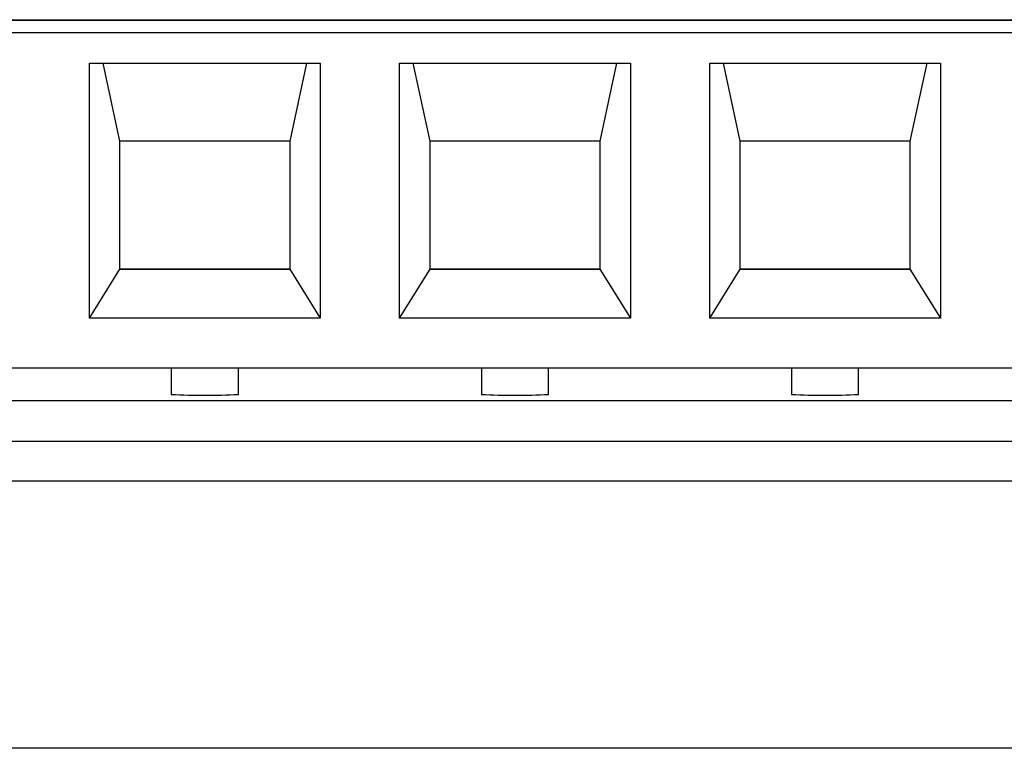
# Model space of a CAD drawing. Header units: millimetres. Extents: x -0.57 to 0.95, y -0.4 to 0.71.
# Tile 22 of 256: x 0.158 to 0.1742, y -0.1768 to -0.1648. Entities that reach past the tile are written whole.
import ezdxf

# ---------------------------------------------------------------- set-up
doc = ezdxf.new("R2010")
doc.units = ezdxf.units.MM
doc.layers.add('FORMAT', color=7, linetype='Continuous')

msp = doc.modelspace()

# ---------------------------------------------------------------- linework, layer by layer
at = {"layer": 'FORMAT', "color": 7, "linetype": 'Continuous', "lineweight": 25}
for p, q in [((0.138221, -0.164818), (0.194101, -0.164818)), ((0.194101, -0.164829), (0.138221, -0.164829)), ((0.194101, -0.165032), (0.138221, -0.165032)), ((0.159191, -0.165532), (0.162971, -0.165532)), ((0.159191, -0.169711), (0.159191, -0.165532)), ((0.159691, -0.166809), (0.159415, -0.165532)), ((0.162747, -0.165532), (0.162471, -0.166809)), ((0.162971, -0.165532), (0.162971, -0.169711)), ((0.164271, -0.165532), (0.168051, -0.165532)), ((0.164271, -0.169711), (0.164271, -0.165532)), ((0.164771, -0.166809), (0.164495, -0.165532)), ((0.167827, -0.165532), (0.167551, -0.166809)), ((0.168051, -0.165532), (0.168051, -0.169711)), ((0.169351, -0.165532), (0.173131, -0.165532)), ((0.169351, -0.169711), (0.169351, -0.165532)), ((0.169851, -0.166809), (0.169575, -0.165532)), ((0.172907, -0.165532), (0.172631, -0.166809)), ((0.173131, -0.165532), (0.173131, -0.169711)), ((0.159691, -0.168908), (0.159691, -0.166809)), ((0.162471, -0.166809), (0.159691, -0.166809)), ((0.162471, -0.166809), (0.162471, -0.168908)), ((0.162471, -0.166809), (0.162471, -0.168902)), ((0.164771, -0.168908), (0.164771, -0.166809)), ((0.167551, -0.166809), (0.164771, -0.166809)), ((0.167551, -0.166809), (0.167551, -0.168908)), ((0.167551, -0.166809), (0.167551, -0.168902)), ((0.169851, -0.168908), (0.169851, -0.166809)), ((0.172631, -0.166809), (0.169851, -0.166809)), ((0.172631, -0.166809), (0.172631, -0.168908)), ((0.172631, -0.166809), (0.172631, -0.168902)), ((0.159191, -0.169711), (0.159691, -0.168908)), ((0.159691, -0.168902), (0.162471, -0.168902)), ((0.159691, -0.168908), (0.162471, -0.168908)), ((0.162471, -0.168902), (0.162471, -0.168908)), ((0.162471, -0.168908), (0.162971, -0.169711)), ((0.164271, -0.169711), (0.164771, -0.168908)), ((0.164771, -0.168902), (0.167551, -0.168902)), ((0.164771, -0.168908), (0.167551, -0.168908)), ((0.167551, -0.168902), (0.167551, -0.168908)), ((0.167551, -0.168908), (0.168051, -0.169711)), ((0.169351, -0.169711), (0.169851, -0.168908)), ((0.169851, -0.168902), (0.172631, -0.168902)), ((0.169851, -0.168908), (0.172631, -0.168908)), ((0.172631, -0.168902), (0.172631, -0.168908)), ((0.172631, -0.168908), (0.173131, -0.169711)), ((0.162971, -0.169711), (0.159191, -0.169711)), ((0.168051, -0.169711), (0.164271, -0.169711)), ((0.173131, -0.169711), (0.169351, -0.169711)), ((0.194101, -0.170532), (0.138221, -0.170532)), ((0.160531, -0.170532), (0.160531, -0.17096)), ((0.161631, -0.17096), (0.161631, -0.170532)), ((0.165611, -0.170532), (0.165611, -0.17096)), ((0.166711, -0.17096), (0.166711, -0.170532)), ((0.170691, -0.170532), (0.170691, -0.17096)), ((0.171791, -0.17096), (0.171791, -0.170532)), ((0.139192, -0.171057), (0.193327, -0.171057)), ((0.193333, -0.17173), (0.139186, -0.17173)), ((0.135657, -0.172374), (0.195986, -0.172374)), ((0.208746, -0.17676), (-0.007809, -0.17676))]:
    msp.add_line(p, q, dxfattribs=at)
for centre, radius, start, end in [((0.161081, -0.160387), 0.0105876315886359, 267.022293, 272.977707), ((0.166161, -0.158284), 0.0126884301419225, 267.515646, 272.484354), ((0.171241, -0.158284), 0.0126884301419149, 267.515646, 272.484354)]:
    msp.add_arc(centre, radius, start, end, dxfattribs=at)

doc.saveas('drawing.dxf')
